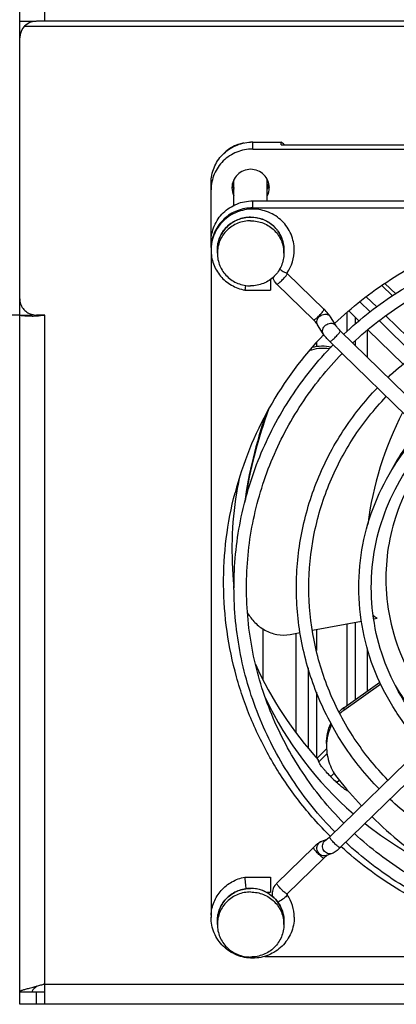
# Model space of a CAD drawing. Extents: x -1747 to 1181, y 8 to 1619.
# Tile 4 of 72: x -968 to -922, y 169 to 288. Entities that reach past the tile are written whole.
import ezdxf

# ---------------------------------------------------------------- set-up
doc = ezdxf.new("R2010")
doc.units = 0
doc.header["$LTSCALE"] = 65.395
doc.layers.get('0').update_dxf_attribs({"linetype": 'CONTINUOUS'})
doc.layers.add('3_ALL_AXES', color=7, linetype='CONTINUOUS')

msp = doc.modelspace()

# ---------------------------------------------------------------- linework, layer by layer
at = {"color": 3, "linetype": 'CONTINUOUS'}
for p, q in [((-967.63, 170.97), (-967.63, 453.7)), ((-967.63, 287.65), (-965.66, 287.65)), ((-964.63, 287.65), (-965.63, 287.65)), ((-967.63, 252.33), (-1001.13, 252.33)), ((-964.63, 252.33), (-965.63, 252.33)), ((-964.63, 171.91), (-964.65, 171.91)), ((-964.63, 169.47), (-964.63, 171.91)), ((-837.63, 169.47), (-967.63, 169.47))]:
    msp.add_line(p, q, dxfattribs=at)
at = {"color": 9, "linetype": 'CONTINUOUS'}
for p, q in [((-964.63, 287.65), (-964.63, 337.02)), ((-894.13, 287.65), (-964.63, 287.65)), ((-894.08, 287.03), (-967.08, 287.03)), ((-939.63, 272.29), (-939.63, 273.12)), ((-939.63, 265.22), (-939.63, 266.05)), ((-935.47, 257.32), (-935.48, 257.34)), ((-924.11, 255.89), (-922.84, 254.64)), ((-925.98, 254.53), (-924.73, 253.31)), ((-926.77, 253.92), (-925.53, 252.71)), ((-964.63, 171.91), (-964.63, 252.33)), ((-931.07, 253.01), (-931.07, 253.03)), ((-928.29, 250.36), (-928.29, 252.65)), ((-923.64, 252.25), (-919.37, 248.07)), ((-927.29, 251.28), (-927.29, 252.05)), ((-924.45, 251.66), (-920.18, 247.48)), ((-929.11, 250.43), (-929.11, 250.45)), ((-925.83, 247.24), (-925.83, 250.53)), ((-931.98, 249.02), (-931.98, 248.56)), ((-927.29, 248.67), (-927.29, 249.24)), ((-938.41, 239.72), (-938.41, 239.27)), ((-938.41, 214.6), (-938.41, 208.52)), ((-931.98, 214.53), (-931.98, 212)), ((-928.29, 205.39), (-928.29, 215.21)), ((-927.29, 206.1), (-927.29, 215.4)), ((-934.43, 214.07), (-934.43, 202.12)), ((-925.83, 207.14), (-925.83, 212.14)), ((-932.97, 209.92), (-932.97, 200.28)), ((-931.98, 206.99), (-931.98, 199.13)), ((-928.7, 205.1), (-928.7, 204.79)), ((-931.7, 198.62), (-930.69, 199.61)), ((-930.26, 196.84), (-929.84, 197.25)), ((-929.55, 196.15), (-929.26, 196.43)), ((-930.38, 189.56), (-930.37, 189.59)), ((-932.34, 188.31), (-932.33, 188.33)), ((-936.74, 184.01), (-936.74, 184.03)), ((-935.49, 182.66), (-935.48, 182.64)), ((-840.63, 171.84), (-964.63, 171.84)), ((-965.63, 169.47), (-965.63, 170.97))]:
    msp.add_line(p, q, dxfattribs=at)
at = {"color": 7, "linetype": 'CONTINUOUS'}
for p, q in [((-966.13, 287.58), (-966.13, 287.65)), ((-939.63, 273.12), (-936.22, 273.12)), ((-939.63, 272.29), (-857.63, 272.29)), ((-936.22, 272.81), (-936.22, 273.12)), ((-936.22, 272.81), (-861.05, 272.81)), ((-944.63, 260.46), (-944.63, 268.23)), ((-939.63, 266.05), (-857.63, 266.05)), ((-939.63, 265.22), (-857.63, 265.22)), ((-944.63, 259.85), (-944.63, 180.23)), ((-931.07, 253.03), (-935.48, 257.34)), ((-937.49, 256.63), (-937.49, 255.33)), ((-932.33, 251.75), (-936.74, 256.05)), ((-923.74, 256.14), (-922.45, 254.89)), ((-940.57, 255.33), (-937.49, 255.33)), ((-967.63, 252.33), (-966.13, 252.33)), ((-966.13, 252.33), (-966.13, 252.4)), ((-928.09, 252.83), (-926.86, 251.63)), ((-931.15, 250.08), (-931.83, 251.17)), ((-929.62, 251.03), (-930.3, 252.12)), ((-902.24, 224.17), (-929.11, 250.45)), ((-925.78, 250.57), (-921.55, 246.43)), ((-903.5, 222.88), (-930.37, 249.16)), ((-932.46, 214.44), (-926.57, 215.54)), ((-903.5, 215.87), (-930.37, 189.59)), ((-925.09, 215.81), (-924.66, 215.89)), ((-902.24, 214.58), (-929.11, 188.3)), ((-935.14, 213.94), (-933.93, 214.16)), ((-928.7, 205.1), (-924.35, 208.19)), ((-924.24, 207.95), (-928.7, 204.79)), ((-931.9, 199.04), (-930.75, 200.17)), ((-931.7, 198.62), (-931.76, 198.87)), ((-932.33, 188.33), (-936.74, 184.03)), ((-930.74, 189.26), (-931.36, 189.05)), ((-931.07, 187.05), (-935.48, 182.74)), ((-930.09, 187.59), (-930.77, 187.35)), ((-940.57, 184.75), (-937.49, 184.75)), ((-937.49, 184.75), (-937.49, 182.95)), ((-938.03, 182.95), (-937.49, 182.95)), ((-938.18, 175.23), (-859.08, 175.23)), ((-967.63, 170.97), (-964.63, 170.97)), ((-967.63, 169.47), (-967.63, 170.97))]:
    msp.add_line(p, q, dxfattribs=at)
msp.add_lwpolyline([(-966.03, 252.37), (-966.1, 252.37), (-966.13, 252.36)], dxfattribs=at)
at = {"color": 3, "linetype": 'CONTINUOUS'}
for centre, radius, start, end in [((-965.63, 285.65), 2, 90, 180), ((-965.63, 254.38), 2.05, 253.5235, 269.9651), ((-966.63, 267.07), 14.87, 271.9262, 273.7359), ((-966.66, 267.6), 15.4, 273.7294, 273.8519), ((-966.66, 267.73), 15.53, 273.8397, 277.5237)]:
    msp.add_arc(centre, radius, start, end, dxfattribs=at)
at = {"color": 7, "linetype": 'CONTINUOUS'}
for centre, radius, start, end in [((-939.63, 268.02), 5.1, 90.0018, 92.8289), ((-939.81, 268.36), 5.97, 51.0638, 52.9518), ((-939.81, 268.36), 5.97, 48.2583, 51.0642), ((-939.96, 268.48), 2.12, 187.7972, 197.5023), ((-939.96, 268.48), 2.12, 197.5123, 201.1138), ((-939.95, 268.48), 2.13, 201.1139, 204.9717), ((-939.97, 268.52), 1.92, 175.5179, 179.9997), ((-939.8, 268.52), 1.92, 359.9995, 4.4488), ((-939.81, 268.48), 2.13, 335.0118, 338.922), ((-939.8, 268.48), 2.12, 338.9225, 342.1267), ((-939.8, 268.48), 2.12, 342.1355, 352.1843), ((-939.49, 260.16), 4.85, 325.6604, 359.9545), ((-936.31, 247.68), 7.49, 45.4825, 45.6328), ((-899.9, 220.02), 43.26, 136.1444, 165.358), ((-931.21, 243.99), 4.33, 56.8526, 58.014), ((-931.2, 244), 4.32, 54.6008, 56.8532), ((-886.76, 222.35), 54.36, 160.6121, 172.1681), ((-886.8, 222.05), 54.32, 159.4909, 171.5573), ((-885.84, 222.09), 40.29, 152.6552, 172.7656), ((-900.39, 224.16), 41.74, 167.8436, 170.6653), ((-900.5, 224.18), 41.63, 170.6636, 186.1427), ((-900.5, 224.18), 41.63, 186.1418, 186.3358), ((-923.62, 217.89), 2.25, 226.9618, 242.4651), ((-899.76, 228.12), 43.35, 204.1938, 222.4331), ((-899.16, 221.41), 27.03, 210.2652, 226.3345), ((-899.59, 224.57), 42.63, 205.4227, 229.0562), ((-926.1, 201.45), 4.47, 125.4525, 134.8238), ((-926.12, 201.16), 4.45, 125.4371, 132.9331), ((-899.31, 227.78), 43.77, 224.9854, 226.2804), ((-888.43, 229.31), 52.42, 218.6481, 223.3515), ((-898.91, 225.35), 43.66, 231.423, 243.6765), ((-934.2, 193.49), 5.47, 313.3356, 314.3723), ((-931.02, 189.64), 0.467, 303.0567, 304.4558), ((-928.57, 184.6), 3.49, 130.1572, 131.2717), ((-918.06, 186.04), 22.55, 186.061, 186.8422), ((-935.43, 182.69), 1.87, 134.3672, 134.9844), ((-939.88, 179.34), 4.06, 56.4427, 90.0464), ((-935.44, 182.69), 1.86, 180.008, 187.3962), ((-939.51, 179.91), 4.87, 34.0613, 34.279), ((-939.49, 179.92), 4.85, 0.0448, 34.1222), ((-939.81, 179.92), 4.83, 176.8993, 179.9867)]:
    msp.add_arc(centre, radius, start, end, dxfattribs=at)
at = {"color": 9, "linetype": 'CONTINUOUS'}
for centre, radius, start, end in [((-939.71, 260.18), 3.83, 0.0106, 7.6614), ((-899.29, 220.94), 26.89, 138.9613, 153.0422), ((-930.41, 188.52), 0.808, 109.3035, 115.3798), ((-931.03, 188.11), 0.811, 286.7274, 289.3046), ((-939.71, 179.48), 3.83, 0.0106, 7.6614)]:
    msp.add_arc(centre, radius, start, end, dxfattribs=at)
at = {"color": 7, "linetype": 'CONTINUOUS'}
for points, knots in [([(-944.63, 268.23), (-944.63, 268.85), (-944.39, 270.1), (-943.34, 271.69), (-941.76, 272.79), (-940.51, 273.09), (-939.88, 273.12)], [0, 0, 0, 0, 0.247516, 0.496453, 0.74744, 1, 1, 1, 1]), ([(-939.63, 272.29), (-940.28, 272.29), (-941.59, 272.04), (-943.25, 270.95), (-944.37, 269.33), (-944.63, 268.04), (-944.63, 267.4)], [0, 0, 0, 0, 0.252546, 0.503608, 0.752557, 1, 1, 1, 1]), ([(-944.63, 261.16), (-944.63, 261.8), (-944.37, 263.09), (-943.25, 264.72), (-941.59, 265.8), (-940.28, 266.05), (-939.63, 266.05)], [0, 0, 0, 0, 0.247443, 0.496392, 0.747454, 1, 1, 1, 1]), ([(-939.63, 265.22), (-940.26, 265.22), (-941.53, 264.99), (-943.15, 263.97), (-944.28, 262.43), (-944.59, 261.2), (-944.62, 260.58)], [0, 0, 0, 0, 0.252456, 0.503511, 0.752524, 1, 1, 1, 1]), ([(-934.64, 260.16), (-934.64, 260.8), (-934.91, 262.09), (-936.02, 263.73), (-937.69, 264.81), (-939.64, 265.19), (-941.6, 264.81), (-943.26, 263.73), (-944.38, 262.09), (-944.64, 260.8), (-944.64, 260.16)], [0, 0, 0, 0, 0.124144, 0.248789, 0.374144, 0.500002, 0.625859, 0.751213, 0.875857, 1, 1, 1, 1]), ([(-943.88, 260.18), (-943.88, 260.69), (-943.67, 261.73), (-942.78, 263.03), (-941.45, 263.9), (-940.4, 264.1), (-939.88, 264.1)], [0, 0, 0, 0, 0.247695, 0.496743, 0.747682, 1, 1, 1, 1]), ([(-939.88, 264.1), (-939.36, 264.1), (-938.31, 263.9), (-936.98, 263.03), (-936.09, 261.73), (-935.88, 260.69), (-935.88, 260.18)], [0, 0, 0, 0, 0.252318, 0.503257, 0.752305, 1, 1, 1, 1]), ([(-929.79, 251.3), (-927.74, 253.27), (-923.22, 256.83), (-915.56, 260.77), (-907.26, 263.2), (-901.5, 263.75), (-898.63, 263.75)], [0, 0, 0, 0, 0.248809, 0.498584, 0.749092, 1, 1, 1, 1]), ([(-944.64, 260.16), (-944.64, 259.59), (-944.44, 258.45), (-943.57, 256.95), (-942.23, 255.84), (-941.14, 255.44), (-940.57, 255.33)], [0, 0, 0, 0, 0.248509, 0.497815, 0.748349, 1, 1, 1, 1]), ([(-935.5, 257.38), (-935.5, 257.38), (-935.5, 257.39), (-935.5, 257.39), (-935.5, 257.39)], [0, 0, 0, 0, 0.50114, 1, 1, 1, 1]), ([(-935.48, 257.34), (-935.48, 257.34), (-935.49, 257.36), (-935.5, 257.37), (-935.5, 257.38)], [0, 0, 0, 0, 0.31099, 1, 1, 1, 1]), ([(-940.5, 255.89), (-940.51, 255.82), (-940.52, 255.71), (-940.54, 255.57), (-940.55, 255.49), (-940.56, 255.43), (-940.56, 255.38), (-940.57, 255.35), (-940.57, 255.34), (-940.57, 255.33), (-940.57, 255.33)], [0, 0, 0, 0, 0.405853, 0.57795, 0.724443, 0.842211, 0.928448, 0.981337, 0.994891, 1, 1, 1, 1]), ([(-930.46, 252.35), (-930.5, 252.41), (-930.69, 252.64), (-930.9, 252.86), (-931.06, 253.02)], [0, 0, 0, 0, 0.231333, 1, 1, 1, 1]), ([(-930.3, 252.12), (-930.31, 252.14), (-930.36, 252.22), (-930.42, 252.29), (-930.46, 252.35)], [0, 0, 0, 0, 0.236233, 1, 1, 1, 1]), ([(-931.83, 251.17), (-931.85, 251.2), (-931.91, 251.28), (-932.07, 251.48), (-932.22, 251.64), (-932.33, 251.75)], [0, 0, 0, 0, 0.142215, 0.389478, 1, 1, 1, 1]), ([(-929.11, 250.45), (-929.23, 250.56), (-929.38, 250.72), (-929.54, 250.92), (-929.6, 251), (-929.62, 251.03)], [0, 0, 0, 0, 0.610521, 0.857785, 1, 1, 1, 1]), ([(-930.37, 249.16), (-930.53, 249.32), (-930.8, 249.61), (-931.05, 249.92), (-931.15, 250.08)], [0, 0, 0, 0, 0.539158, 1, 1, 1, 1]), ([(-932.5, 248.45), (-932.13, 248.55), (-931.35, 248.68), (-930.56, 248.6), (-930.18, 248.51)], [0, 0, 0, 0, 0.493192, 1, 1, 1, 1]), ([(-930.43, 248.25), (-930.84, 248.32), (-931.68, 248.35), (-932.49, 248.15), (-932.87, 248.01)], [0, 0, 0, 0, 0.506429, 1, 1, 1, 1]), ([(-930.3, 189.66), (-931.64, 190.98), (-934.14, 193.8), (-937.31, 198.47), (-939.84, 203.5), (-941.69, 208.8), (-942.84, 214.29), (-943.25, 219.89), (-942.93, 225.48), (-942.22, 229.15), (-941.75, 230.96)], [0, 0, 0, 0, 0.125811, 0.251278, 0.376434, 0.501336, 0.626056, 0.750679, 0.875297, 1, 1, 1, 1]), ([(-940.25, 216.54), (-940.01, 216.11), (-939.41, 215.31), (-938.2, 214.38), (-936.73, 213.84), (-935.66, 213.84), (-935.14, 213.94)], [0, 0, 0, 0, 0.241785, 0.487776, 0.740319, 1, 1, 1, 1]), ([(-930.76, 200.81), (-930.76, 201.22), (-930.67, 202.06), (-930.41, 202.86), (-930.23, 203.24)], [0, 0, 0, 0, 0.494541, 1, 1, 1, 1]), ([(-930.15, 203.09), (-930.36, 202.69), (-930.66, 201.84), (-930.76, 200.94), (-930.76, 200.5)], [0, 0, 0, 0, 0.505781, 1, 1, 1, 1]), ([(-930.76, 200.5), (-930.76, 199.78), (-930.51, 198.36), (-929.81, 197.11), (-929.38, 196.57)], [0, 0, 0, 0, 0.508251, 1, 1, 1, 1]), ([(-930.26, 196.84), (-930.44, 197.03), (-930.71, 197.3), (-931.03, 197.68), (-931.25, 197.93), (-931.42, 198.16), (-931.56, 198.35), (-931.65, 198.5), (-931.69, 198.58), (-931.7, 198.62)], [0, 0, 0, 0, 0.340013, 0.501333, 0.64869, 0.776449, 0.879812, 0.955076, 1, 1, 1, 1]), ([(-928.17, 195.12), (-928.18, 195.11), (-928.24, 195.12), (-928.33, 195.16), (-928.47, 195.24), (-928.64, 195.36), (-928.84, 195.52), (-929.15, 195.78), (-929.39, 196), (-929.55, 196.15)], [0, 0, 0, 0, 0.028552, 0.087036, 0.177645, 0.298382, 0.445779, 0.615376, 1, 1, 1, 1]), ([(-925.3, 192.03), (-923.01, 189.77), (-918.06, 185.72), (-912.43, 182.67), (-909.53, 181.45)], [0, 0, 0, 0, 0.505386, 1, 1, 1, 1]), ([(-930.44, 189.52), (-930.5, 189.46), (-930.6, 189.37), (-930.71, 189.29), (-930.75, 189.26)], [0, 0, 0, 0, 0.607384, 1, 1, 1, 1]), ([(-931.87, 188.74), (-931.91, 188.71), (-932.07, 188.58), (-932.22, 188.44), (-932.33, 188.33)], [0, 0, 0, 0, 0.231914, 1, 1, 1, 1]), ([(-931.36, 189.05), (-931.41, 189.03), (-931.59, 188.95), (-931.76, 188.83), (-931.87, 188.74)], [0, 0, 0, 0, 0.260696, 1, 1, 1, 1]), ([(-929.11, 188.3), (-929.27, 188.15), (-929.57, 187.88), (-929.91, 187.65), (-930.09, 187.59)], [0, 0, 0, 0, 0.537949, 1, 1, 1, 1]), ([(-898.63, 176.7), (-901.41, 176.7), (-906.98, 177.22), (-915.04, 179.5), (-922.52, 183.2), (-926.96, 186.55), (-929, 188.41)], [0, 0, 0, 0, 0.250858, 0.501339, 0.751129, 1, 1, 1, 1]), ([(-930.88, 187.23), (-930.9, 187.21), (-930.96, 187.16), (-931.03, 187.1), (-931.07, 187.05)], [0, 0, 0, 0, 0.234533, 1, 1, 1, 1]), ([(-930.7, 187.37), (-930.71, 187.36), (-930.75, 187.33), (-930.8, 187.3), (-930.83, 187.27)], [0, 0, 0, 0, 0.184078, 1, 1, 1, 1]), ([(-944.64, 180.19), (-944.61, 180.73), (-944.36, 181.81), (-943.47, 183.22), (-942.17, 184.27), (-941.12, 184.65), (-940.57, 184.75)], [0, 0, 0, 0, 0.248509, 0.497858, 0.748397, 1, 1, 1, 1]), ([(-940.57, 184.75), (-940.58, 184.75), (-940.58, 184.74), (-940.58, 184.73), (-940.58, 184.73)], [0, 0, 0, 0, 0.266377, 1, 1, 1, 1]), ([(-940.58, 184.73), (-940.58, 184.73), (-940.58, 184.71), (-940.58, 184.7), (-940.58, 184.69)], [0, 0, 0, 0, 0.199625, 1, 1, 1, 1]), ([(-940.58, 184.69), (-940.58, 184.68), (-940.57, 184.66), (-940.57, 184.64), (-940.57, 184.63)], [0, 0, 0, 0, 0.218968, 1, 1, 1, 1]), ([(-940.57, 184.63), (-940.57, 184.57), (-940.55, 184.25), (-940.52, 183.92), (-940.49, 183.66)], [0, 0, 0, 0, 0.183436, 1, 1, 1, 1]), ([(-936.75, 184.01), (-936.92, 183.84), (-937.2, 183.43), (-937.3, 182.93), (-937.3, 182.69)], [0, 0, 0, 0, 0.500426, 1, 1, 1, 1]), ([(-943.88, 179.48), (-943.88, 179.99), (-943.67, 181.03), (-942.78, 182.33), (-941.45, 183.2), (-940.4, 183.4), (-939.88, 183.4)], [0, 0, 0, 0, 0.247695, 0.496743, 0.747682, 1, 1, 1, 1]), ([(-937.63, 182.72), (-937.1, 182.37), (-936.21, 181.4), (-935.88, 180.11), (-935.88, 179.48)], [0, 0, 0, 0, 0.501949, 1, 1, 1, 1]), ([(-935.48, 182.74), (-935.48, 182.74), (-935.49, 182.72), (-935.5, 182.7), (-935.5, 182.69)], [0, 0, 0, 0, 0.32235, 1, 1, 1, 1]), ([(-934.64, 179.93), (-934.64, 179.28), (-934.91, 177.99), (-936.02, 176.36), (-937.69, 175.27), (-939.64, 174.89), (-941.6, 175.27), (-943.26, 176.36), (-944.38, 177.99), (-944.64, 179.29), (-944.64, 179.93)], [0, 0, 0, 0, 0.124144, 0.248789, 0.374144, 0.500002, 0.625859, 0.751213, 0.875857, 1, 1, 1, 1]), ([(-965.55, 171.63), (-965.63, 171.58), (-965.78, 171.47), (-965.97, 171.3), (-966.1, 171.14), (-966.13, 171.02), (-966.13, 170.97)], [0, 0, 0, 0, 0.331968, 0.605594, 0.822293, 1, 1, 1, 1])]:
    msp.add_open_spline(points, degree=3, knots=knots, dxfattribs=at)
at = {"color": 9, "linetype": 'CONTINUOUS'}
for points, knots in [([(-939.88, 264.09), (-940.4, 264.09), (-941.45, 263.89), (-942.78, 263.02), (-943.67, 261.72), (-943.88, 260.69), (-943.88, 260.18)], [0, 0, 0, 0, 0.252561, 0.503608, 0.752556, 1, 1, 1, 1]), ([(-935.92, 260.69), (-935.98, 261.16), (-936.28, 262.07), (-937.19, 263.19), (-938.44, 263.92), (-939.4, 264.09), (-939.88, 264.09)], [0, 0, 0, 0, 0.247501, 0.496629, 0.747658, 1, 1, 1, 1]), ([(-936.74, 256.05), (-936.72, 256.04), (-936.65, 256.06), (-936.55, 256.13), (-936.39, 256.25), (-936.22, 256.4), (-936.03, 256.59), (-935.8, 256.83), (-935.64, 257.02), (-935.56, 257.14)], [0, 0, 0, 0, 0.035907, 0.114923, 0.23458, 0.384704, 0.551634, 0.719968, 1, 1, 1, 1]), ([(-936.4, 257.86), (-936.3, 257.79), (-936.11, 257.66), (-935.84, 257.51), (-935.65, 257.43), (-935.54, 257.41), (-935.5, 257.41), (-935.49, 257.42)], [0, 0, 0, 0, 0.355939, 0.669653, 0.892376, 0.960053, 1, 1, 1, 1]), ([(-935.56, 257.14), (-935.53, 257.18), (-935.5, 257.23), (-935.47, 257.3), (-935.47, 257.32)], [0, 0, 0, 0, 0.631114, 1, 1, 1, 1]), ([(-935.49, 257.42), (-935.49, 257.42), (-935.49, 257.42), (-935.49, 257.42), (-935.49, 257.42)], [0, 0, 0, 0, 0.503255, 1, 1, 1, 1]), ([(-932.33, 251.75), (-932.32, 251.73), (-932.24, 251.76), (-932.15, 251.82), (-931.99, 251.94), (-931.81, 252.09), (-931.62, 252.28), (-931.4, 252.52), (-931.24, 252.71), (-931.15, 252.84)], [0, 0, 0, 0, 0.035907, 0.114923, 0.23458, 0.384704, 0.551634, 0.719968, 1, 1, 1, 1]), ([(-931.83, 251.17), (-931.87, 251.24), (-931.94, 251.42), (-931.91, 251.71), (-931.78, 251.99), (-931.56, 252.22), (-931.28, 252.38), (-930.97, 252.45), (-930.67, 252.42), (-930.5, 252.33), (-930.43, 252.27)], [0, 0, 0, 0, 0.112541, 0.230979, 0.357852, 0.491382, 0.626918, 0.759014, 0.883599, 1, 1, 1, 1]), ([(-931.15, 252.84), (-931.13, 252.87), (-931.1, 252.93), (-931.07, 252.99), (-931.07, 253.01)], [0, 0, 0, 0, 0.631114, 1, 1, 1, 1]), ([(-931.15, 250.08), (-931.2, 250.15), (-931.26, 250.33), (-931.23, 250.62), (-931.1, 250.9), (-930.88, 251.13), (-930.6, 251.29), (-930.29, 251.36), (-929.99, 251.33), (-929.82, 251.24), (-929.75, 251.18)], [0, 0, 0, 0, 0.112541, 0.230979, 0.357852, 0.491382, 0.626918, 0.759014, 0.883599, 1, 1, 1, 1]), ([(-930.37, 249.16), (-930.36, 249.15), (-930.28, 249.18), (-930.19, 249.24), (-930.03, 249.36), (-929.85, 249.51), (-929.66, 249.7), (-929.44, 249.94), (-929.28, 250.13), (-929.19, 250.25)], [0, 0, 0, 0, 0.035907, 0.114923, 0.23458, 0.384704, 0.551634, 0.719968, 1, 1, 1, 1]), ([(-929.19, 250.25), (-929.17, 250.29), (-929.14, 250.34), (-929.11, 250.41), (-929.11, 250.43)], [0, 0, 0, 0, 0.631114, 1, 1, 1, 1]), ([(-917.55, 236.62), (-918.49, 235.57), (-920.17, 233.29), (-922.06, 229.51), (-923.27, 225.46), (-923.59, 222.66), (-923.62, 221.27)], [0, 0, 0, 0, 0.251047, 0.501251, 0.75081, 1, 1, 1, 1]), ([(-923.62, 221.27), (-923.67, 219.63), (-923.41, 216.34), (-922.04, 211.59), (-919.72, 207.21), (-917.61, 204.65), (-916.44, 203.48)], [0, 0, 0, 0, 0.249074, 0.498534, 0.748757, 1, 1, 1, 1]), ([(-930.3, 189.39), (-930.32, 189.42), (-930.35, 189.48), (-930.38, 189.54), (-930.38, 189.56)], [0, 0, 0, 0, 0.631114, 1, 1, 1, 1]), ([(-932.25, 188.14), (-932.28, 188.17), (-932.31, 188.23), (-932.34, 188.29), (-932.34, 188.31)], [0, 0, 0, 0, 0.631114, 1, 1, 1, 1]), ([(-930.8, 187.34), (-930.89, 187.31), (-931.08, 187.29), (-931.45, 187.37), (-931.84, 187.71), (-931.98, 188.3), (-931.82, 188.68), (-931.7, 188.82)], [0, 0, 0, 0, 0.122512, 0.246534, 0.497475, 0.751761, 1, 1, 1, 1]), ([(-930.09, 187.59), (-930.18, 187.56), (-930.37, 187.52), (-930.75, 187.6), (-931.15, 187.93), (-931.31, 188.53), (-931.15, 188.92), (-931.02, 189.06)], [0, 0, 0, 0, 0.122514, 0.246438, 0.497166, 0.751595, 1, 1, 1, 1]), ([(-929.11, 188.3), (-929.13, 188.29), (-929.2, 188.31), (-929.3, 188.37), (-929.46, 188.49), (-929.63, 188.65), (-929.82, 188.83), (-930.05, 189.07), (-930.21, 189.26), (-930.3, 189.39)], [0, 0, 0, 0, 0.035907, 0.114923, 0.23458, 0.384704, 0.551634, 0.719968, 1, 1, 1, 1]), ([(-931.07, 187.05), (-931.09, 187.03), (-931.16, 187.06), (-931.26, 187.12), (-931.42, 187.24), (-931.59, 187.4), (-931.78, 187.58), (-932.01, 187.82), (-932.17, 188.01), (-932.25, 188.14)], [0, 0, 0, 0, 0.035907, 0.114923, 0.23458, 0.384704, 0.551634, 0.719968, 1, 1, 1, 1]), ([(-936.66, 183.83), (-936.68, 183.86), (-936.72, 183.92), (-936.74, 183.98), (-936.74, 184.01)], [0, 0, 0, 0, 0.631114, 1, 1, 1, 1]), ([(-935.56, 182.75), (-935.59, 182.77), (-935.67, 182.82), (-935.86, 182.96), (-936.12, 183.2), (-936.41, 183.51), (-936.59, 183.72), (-936.66, 183.83)], [0, 0, 0, 0, 0.07589, 0.182269, 0.458298, 0.756917, 1, 1, 1, 1]), ([(-939.88, 183.4), (-940.4, 183.4), (-941.45, 183.19), (-942.78, 182.33), (-943.67, 181.03), (-943.88, 179.99), (-943.88, 179.48)], [0, 0, 0, 0, 0.252561, 0.503608, 0.752556, 1, 1, 1, 1]), ([(-935.92, 179.99), (-935.98, 180.46), (-936.28, 181.37), (-937.19, 182.49), (-938.44, 183.23), (-939.4, 183.4), (-939.88, 183.4)], [0, 0, 0, 0, 0.247501, 0.496629, 0.747658, 1, 1, 1, 1]), ([(-935.56, 182.5), (-935.62, 182.43), (-935.77, 182.29), (-936.12, 182.03), (-936.41, 181.84), (-936.62, 181.74)], [0, 0, 0, 0, 0.203312, 0.466344, 1, 1, 1, 1]), ([(-935.48, 182.74), (-935.48, 182.73), (-935.52, 182.73), (-935.54, 182.74), (-935.56, 182.75)], [0, 0, 0, 0, 0.358251, 1, 1, 1, 1]), ([(-935.49, 182.6), (-935.5, 182.59), (-935.52, 182.56), (-935.54, 182.52), (-935.56, 182.5)], [0, 0, 0, 0, 0.196083, 1, 1, 1, 1]), ([(-935.48, 182.64), (-935.48, 182.63), (-935.48, 182.62), (-935.49, 182.61), (-935.49, 182.6)], [0, 0, 0, 0, 0.210918, 1, 1, 1, 1])]:
    msp.add_open_spline(points, degree=3, knots=knots, dxfattribs=at)
at = {"color": 7, "linetype": 'CONTINUOUS'}
for points in [[(-935.5, 257.41), (-935.49, 257.41), (-935.49, 257.42), (-935.49, 257.42)], [(-935.5, 257.39), (-935.5, 257.4), (-935.5, 257.4), (-935.5, 257.41)], [(-936.74, 256.05), (-936.96, 256.27), (-937.13, 256.55), (-937.22, 256.84)], [(-935.5, 182.67), (-935.49, 182.67), (-935.49, 182.66), (-935.49, 182.66)]]:
    msp.add_open_spline(points, degree=3, dxfattribs=at)
at = {"color": 3, "linetype": 'CONTINUOUS'}
for points, knots in [([(-967.63, 254.29), (-967.63, 254.08), (-967.56, 253.66), (-967.26, 253.1), (-966.8, 252.66), (-966.41, 252.48), (-966.21, 252.42)], [0, 0, 0, 0, 0.247987, 0.497002, 0.747691, 1, 1, 1, 1]), ([(-966.13, 252.21), (-966.33, 252.2), (-966.7, 252.2), (-967.13, 252.22), (-967.39, 252.25), (-967.52, 252.27), (-967.59, 252.29), (-967.63, 252.32), (-967.63, 252.33)], [0, 0, 0, 0, 0.407944, 0.721485, 0.836327, 0.920822, 0.97437, 1, 1, 1, 1]), ([(-964.65, 171.91), (-964.82, 171.85), (-965.43, 171.66), (-966.05, 171.49), (-966.5, 171.37)], [0, 0, 0, 0, 0.27099, 1, 1, 1, 1]), ([(-966.5, 171.37), (-966.66, 171.33), (-966.94, 171.26), (-967.26, 171.17), (-967.46, 171.1), (-967.56, 171.06), (-967.63, 171), (-967.63, 170.97)], [0, 0, 0, 0, 0.403225, 0.709135, 0.82174, 0.906578, 1, 1, 1, 1])]:
    msp.add_open_spline(points, degree=3, knots=knots, dxfattribs=at)
at = {"color": 9, "linetype": 'CONTINUOUS'}
for points in [[(-930.43, 252.27), (-930.38, 252.22), (-930.33, 252.17), (-930.3, 252.12)], [(-929.75, 251.18), (-929.7, 251.13), (-929.65, 251.08), (-929.62, 251.03)], [(-931.7, 188.82), (-931.61, 188.92), (-931.49, 189), (-931.36, 189.05)], [(-931.02, 189.06), (-930.95, 189.14), (-930.86, 189.21), (-930.76, 189.25)]]:
    msp.add_open_spline(points, degree=3, dxfattribs=at)
at = {"layer": '3_ALL_AXES', "color": 7, "linetype": 'CONTINUOUS'}
for p, q in [((-941.88, 265.53), (-941.88, 268.52)), ((-937.88, 266.05), (-937.88, 268.52)), ((-943.88, 259.75), (-943.88, 260.18)), ((-935.88, 259.75), (-935.88, 260.18)), ((-943.88, 179.06), (-943.88, 179.48)), ((-935.88, 179.06), (-935.88, 179.48))]:
    msp.add_line(p, q, dxfattribs=at)
for centre, radius, start, end in [((-939.91, 268.56), 4.52, 106.8427, 128.276), ((-939.88, 268.46), 4.62, 103.4002, 106.8682), ((-939.87, 268.44), 4.65, 100.497, 103.4017), ((-939.97, 268.64), 4.42, 131.5803, 135.3457), ((-939.94, 268.6), 4.47, 128.2793, 131.58), ((-939.97, 267.65), 2.16, 180.0383, 207.7508), ((-939.96, 268.48), 2.17, 191.1644, 201.183), ((-939.95, 268.48), 2.18, 201.2024, 207.7284), ((-939.81, 268.48), 2.18, 332.2716, 338.7976), ((-939.8, 267.65), 2.16, 332.2492, 359.9617), ((-939.8, 268.48), 2.17, 338.817, 348.8356)]:
    msp.add_arc(centre, radius, start, end, dxfattribs=at)
for points, knots in [([(-939.88, 269.85), (-940.17, 269.85), (-940.76, 269.73), (-941.51, 269.24), (-942.01, 268.51), (-942.13, 267.93), (-942.13, 267.65)], [0, 0, 0, 0, 0.252559, 0.503609, 0.752558, 1, 1, 1, 1]), ([(-937.63, 267.65), (-937.63, 267.93), (-937.75, 268.51), (-938.25, 269.24), (-939, 269.73), (-939.59, 269.85), (-939.88, 269.85)], [0, 0, 0, 0, 0.247442, 0.496391, 0.747441, 1, 1, 1, 1]), ([(-939.88, 263.67), (-940.4, 263.67), (-941.45, 263.47), (-942.78, 262.6), (-943.67, 261.3), (-943.88, 260.26), (-943.88, 259.75)], [0, 0, 0, 0, 0.252573, 0.503608, 0.752557, 1, 1, 1, 1]), ([(-939.88, 263.67), (-939.36, 263.67), (-938.31, 263.47), (-936.98, 262.6), (-936.09, 261.3), (-935.88, 260.26), (-935.88, 259.75)], [0, 0, 0, 0, 0.252573, 0.503608, 0.752557, 1, 1, 1, 1]), ([(-928.68, 250.02), (-926.69, 251.91), (-922.32, 255.3), (-914.92, 259.07), (-906.93, 261.38), (-901.39, 261.9), (-898.63, 261.9)], [0, 0, 0, 0, 0.248868, 0.498655, 0.749137, 1, 1, 1, 1]), ([(-943.88, 259.75), (-943.88, 259.25), (-943.67, 258.21), (-942.78, 256.91), (-941.45, 256.04), (-940.4, 255.84), (-939.88, 255.84)], [0, 0, 0, 0, 0.247443, 0.496392, 0.747427, 1, 1, 1, 1]), ([(-935.88, 259.75), (-935.88, 259.25), (-936.09, 258.21), (-936.98, 256.91), (-938.31, 256.04), (-939.36, 255.84), (-939.88, 255.84)], [0, 0, 0, 0, 0.247443, 0.496392, 0.747427, 1, 1, 1, 1]), ([(-927.6, 248.97), (-925.68, 250.79), (-921.47, 254.05), (-914.34, 257.68), (-906.63, 259.9), (-901.3, 260.4), (-898.63, 260.4)], [0, 0, 0, 0, 0.248789, 0.498563, 0.749078, 1, 1, 1, 1]), ([(-923.37, 244.84), (-921.73, 246.38), (-918.13, 249.16), (-912.04, 252.25), (-905.46, 254.14), (-900.9, 254.57), (-898.63, 254.57)], [0, 0, 0, 0, 0.248885, 0.498676, 0.749149, 1, 1, 1, 1]), ([(-941.88, 219.58), (-941.88, 222.26), (-941.36, 227.64), (-939.03, 235.4), (-935.24, 242.59), (-931.84, 246.82), (-929.96, 248.76)], [0, 0, 0, 0, 0.249132, 0.498643, 0.748859, 1, 1, 1, 1]), ([(-940.38, 219.58), (-940.38, 222.17), (-939.88, 227.35), (-937.63, 234.83), (-933.98, 241.76), (-930.7, 245.84), (-928.89, 247.71)], [0, 0, 0, 0, 0.249065, 0.498539, 0.748772, 1, 1, 1, 1]), ([(-934.38, 219.58), (-934.38, 221.78), (-933.95, 226.2), (-932.05, 232.57), (-928.97, 238.48), (-926.19, 241.97), (-924.65, 243.57)], [0, 0, 0, 0, 0.249149, 0.498669, 0.74888, 1, 1, 1, 1]), ([(-932.88, 219.58), (-932.88, 221.69), (-932.47, 225.91), (-930.66, 232), (-927.71, 237.66), (-925.05, 240.99), (-923.58, 242.52)], [0, 0, 0, 0, 0.249069, 0.498545, 0.748776, 1, 1, 1, 1]), ([(-926.88, 219.58), (-926.88, 221.3), (-926.55, 224.76), (-925.08, 229.74), (-922.69, 234.38), (-920.54, 237.12), (-919.35, 238.38)], [0, 0, 0, 0, 0.249174, 0.498709, 0.748912, 1, 1, 1, 1]), ([(-925.38, 219.58), (-925.38, 221.21), (-925.07, 224.46), (-923.68, 229.17), (-921.43, 233.55), (-919.4, 236.14), (-918.28, 237.33)], [0, 0, 0, 0, 0.249076, 0.498555, 0.748783, 1, 1, 1, 1]), ([(-929.75, 190.19), (-931.67, 192.13), (-935.12, 196.39), (-938.98, 203.63), (-941.35, 211.45), (-941.88, 216.88), (-941.88, 219.58)], [0, 0, 0, 0, 0.251158, 0.501378, 0.750882, 1, 1, 1, 1]), ([(-928.68, 191.24), (-930.53, 193.11), (-933.86, 197.22), (-937.58, 204.2), (-939.87, 211.74), (-940.38, 216.98), (-940.38, 219.58)], [0, 0, 0, 0, 0.251247, 0.501484, 0.75095, 1, 1, 1, 1]), ([(-924.45, 195.38), (-926.02, 196.98), (-928.85, 200.49), (-932, 206.45), (-933.94, 212.89), (-934.38, 217.36), (-934.38, 219.58)], [0, 0, 0, 0, 0.25114, 0.501356, 0.750868, 1, 1, 1, 1]), ([(-923.38, 196.43), (-924.88, 197.96), (-927.59, 201.32), (-930.61, 207.02), (-932.46, 213.19), (-932.88, 217.46), (-932.88, 219.58)], [0, 0, 0, 0, 0.251247, 0.501483, 0.75095, 1, 1, 1, 1]), ([(-919.14, 200.57), (-920.37, 201.83), (-922.57, 204.6), (-925.03, 209.28), (-926.54, 214.34), (-926.88, 217.84), (-926.88, 219.58)], [0, 0, 0, 0, 0.251113, 0.501323, 0.750846, 1, 1, 1, 1]), ([(-918.07, 201.62), (-919.23, 202.81), (-921.31, 205.43), (-923.63, 209.85), (-925.06, 214.63), (-925.38, 217.94), (-925.38, 219.58)], [0, 0, 0, 0, 0.251246, 0.501482, 0.750948, 1, 1, 1, 1]), ([(-898.63, 184.6), (-900.88, 184.6), (-905.38, 185.01), (-911.89, 186.87), (-917.93, 189.89), (-921.52, 192.61), (-923.16, 194.13)], [0, 0, 0, 0, 0.250835, 0.501299, 0.751095, 1, 1, 1, 1]), ([(-898.63, 178.76), (-901.27, 178.76), (-906.56, 179.25), (-914.2, 181.44), (-921.28, 185), (-925.47, 188.21), (-927.39, 189.99)], [0, 0, 0, 0, 0.250907, 0.501414, 0.751192, 1, 1, 1, 1]), ([(-898.63, 177.26), (-901.37, 177.26), (-906.86, 177.77), (-914.78, 180.05), (-922.13, 183.75), (-926.47, 187.09), (-928.46, 188.94)], [0, 0, 0, 0, 0.25085, 0.501324, 0.751115, 1, 1, 1, 1]), ([(-939.88, 182.97), (-940.4, 182.97), (-941.45, 182.77), (-942.78, 181.9), (-943.67, 180.6), (-943.88, 179.57), (-943.88, 179.06)], [0, 0, 0, 0, 0.252573, 0.503608, 0.752557, 1, 1, 1, 1]), ([(-939.88, 182.97), (-939.36, 182.97), (-938.31, 182.77), (-936.98, 181.9), (-936.09, 180.6), (-935.88, 179.57), (-935.88, 179.06)], [0, 0, 0, 0, 0.252573, 0.503608, 0.752557, 1, 1, 1, 1]), ([(-943.88, 179.06), (-943.88, 178.55), (-943.67, 177.52), (-942.78, 176.21), (-941.45, 175.35), (-940.4, 175.15), (-939.88, 175.15)], [0, 0, 0, 0, 0.247443, 0.496392, 0.747427, 1, 1, 1, 1]), ([(-935.88, 179.06), (-935.88, 178.55), (-936.09, 177.52), (-936.98, 176.21), (-938.31, 175.35), (-939.36, 175.15), (-939.88, 175.15)], [0, 0, 0, 0, 0.247443, 0.496392, 0.747427, 1, 1, 1, 1])]:
    msp.add_open_spline(points, degree=3, knots=knots, dxfattribs=at)

doc.saveas('drawing.dxf')
